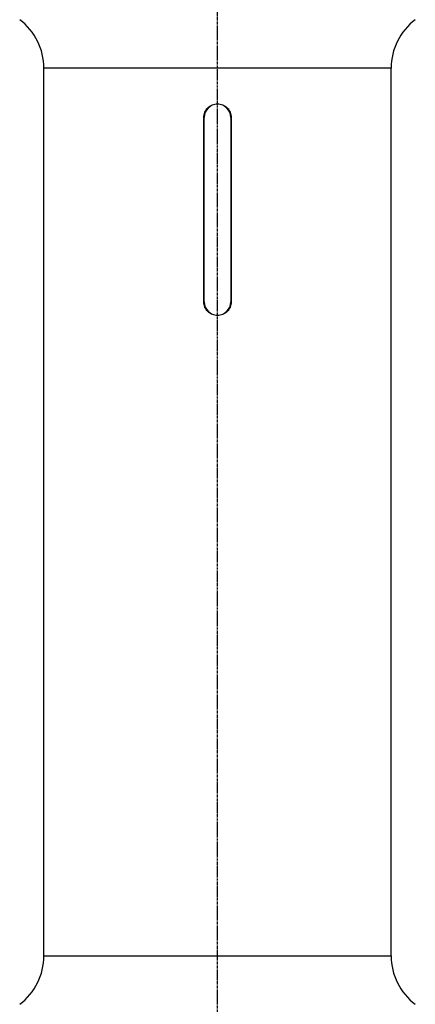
# Model space of a CAD drawing. Header units: millimetres. Extents: x 0 to 4378, y 0 to 2376.
# Tile 208 of 256: x 2248 to 2346, y 901 to 1145. Entities that reach past the tile are written whole.
import ezdxf

# ---------------------------------------------------------------- set-up
doc = ezdxf.new("R2010")
doc.units = ezdxf.units.MM
doc.header["$LTSCALE"] = 0.2
doc.linetypes.add('CENTER2', pattern=[1.125, 0.75, -0.125, 0.125, -0.125])
doc.layers.add('02_Center Line', color=1, linetype='CENTER2')

# ---------------------------------------------------------------- blocks, each defined once
blk = doc.blocks.new('A$Ca6fc7631')
for p, q in [((43, 497.8), (-43, 497.8)), ((-43, 278.2), (-43, 497.8)), ((43, 278.2), (43, 497.8)), ((-3.4, 440), (-3.4, 485.6)), ((-3.3, 440), (-3.3, 485.6)), ((3.3, 485.6), (3.3, 440)), ((3.4, 485.6), (3.4, 440)), ((-43, 278.2), (43, 278.2))]:
    blk.add_line(p, q)
for centre, radius, start, end in [((-58, 497.8), 15, 0, 53.1301), ((58, 497.8), 15, 126.8699, 180), ((0, 485.6), 3.3, 0, 180), ((0, 440), 3.3, 180, 0), ((-58, 278.2), 15, 306.8699, 0), ((58, 278.2), 15, 180, 233.1301)]:
    blk.add_arc(centre, radius, start, end)
for points, knots in [([(-3.4, 485.6), (-3.4, 486.03), (-3.31, 486.48), (-2.97, 487.32), (-2.71, 487.7), (-2.1, 488.31), (-1.72, 488.57), (-0.88, 488.91), (-0.43, 489), (0, 489)], [0, 0, 0, 0, 0.128131, 0.128131, 0.2562619, 0.2562619, 0.3843927, 0.3843927, 0.5125235, 0.5125235, 0.5125235, 0.5125235]), ([(0, 489), (0.43, 489), (0.88, 488.91), (1.72, 488.57), (2.1, 488.31), (2.71, 487.7), (2.97, 487.32), (3.31, 486.48), (3.4, 486.03), (3.4, 485.6)], [0.5125235, 0.5125235, 0.5125235, 0.5125235, 0.6406543, 0.6406543, 0.768785, 0.768785, 0.896916, 0.896916, 1.025047, 1.025047, 1.025047, 1.025047]), ([(0, 436.6), (-0.43, 436.6), (-0.88, 436.69), (-1.72, 437.03), (-2.1, 437.29), (-2.71, 437.9), (-2.97, 438.28), (-3.31, 439.12), (-3.4, 439.57), (-3.4, 440)], [-0.5125235, -0.5125235, -0.5125235, -0.5125235, -0.3843927, -0.3843927, -0.2562619, -0.2562619, -0.128131, -0.128131, 0, 0, 0, 0]), ([(3.4, 440), (3.4, 439.57), (3.31, 439.12), (2.97, 438.28), (2.71, 437.9), (2.1, 437.29), (1.72, 437.03), (0.88, 436.69), (0.43, 436.6), (0, 436.6)], [-1.025047, -1.025047, -1.025047, -1.025047, -0.896916, -0.896916, -0.768785, -0.768785, -0.6406543, -0.6406543, -0.5125235, -0.5125235, -0.5125235, -0.5125235])]:
    blk.add_open_spline(points, degree=3, knots=knots)
at = {"layer": '02_Center Line'}
blk.add_line((0, 0), (0, 1154.52), dxfattribs=at)

msp = doc.modelspace()

# ---------------------------------------------------------------- block references
msp.add_blockref('A$Ca6fc7631', (2296.863, 635.188))

doc.saveas('drawing.dxf')
